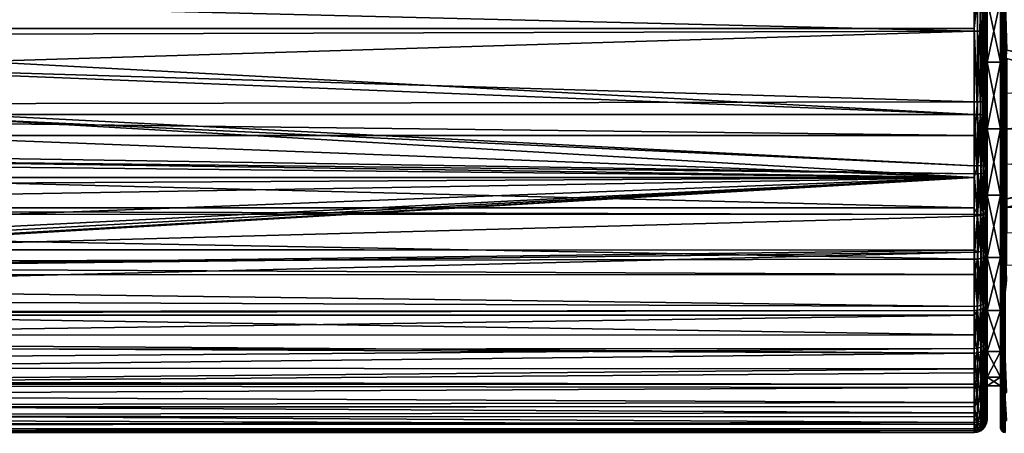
# Model space of a CAD drawing. Extents: x -0.145 to 0.145, y -0.089 to 0.
# Tile 41 of 54: x 0.021 to 0.098, y -0.089 to -0.057. Entities that reach past the tile are written whole.
import ezdxf

# ---------------------------------------------------------------- set-up
doc = ezdxf.new("R2010")
doc.units = 0
doc.layers.add('mesh', color=7, linetype='CONTINUOUS')

msp = doc.modelspace()

# ---------------------------------------------------------------- meshes
at = {"layer": 'mesh'}
mesh = msp.add_polyface(dxfattribs=at)
corners = [(0.096, -0.033073, 0.017835), (0.080318, -0.032712, 0.017276), (0.081615, -0.032576, 0.017021), (0.096, -0.033742, 0.018614), (0.077621, -0.032896, 0.017574), (0.074931, -0.032957, 0.017667), (0.074287, -0.032953, 0.017661), (0.083331, -0.032396, 0.016683), (0.096, -0.032579, 0.017019), (0.096, -0.033163, -0.01793), (0.077739, -0.03289, -0.017565), (0.075002, -0.032957, -0.017667), (0.080454, -0.0327, -0.017256), (0.08201, -0.032546, -0.016979), (0.084731, -0.032226, -0.016302), (0.096, -0.068033, -0.023834), (0.016643, -0.064331, -0.024001), (0.096, -0.068948, -0.023642), (0.096, -0.063992, -0.023988), (0.01679, -0.063992, -0.023988), (-0.000008, -0.074618, -0.02205), (0.096, -0.071991, -0.023006), (0.096, -0.050845, -0.022938), (0.016741, -0.051079, -0.022962), (0.096, -0.051079, -0.02296), (0.096, -0.044305, -0.022089), (0.096, -0.038208, -0.021101), (0.015419, -0.048371, -0.022642), (0.096, -0.05741, -0.023571), (0.017793, -0.059807, -0.023743), (0.01781, -0.055503, -0.023403), (0.071562, -0.032852, 0.017506), (0.069207, -0.032052, 0.016303), (0.071757, -0.03225, 0.016714), (0.06885, -0.032635, 0.017141), (0.074327, -0.032344, 0.016891), (0.082832, -0.031845, 0.015792), (0.074934, -0.032348, 0.016899), (0.077474, -0.03229, 0.016792), (0.080012, -0.032122, 0.016455), (0.081599, -0.031973, -0.016121), (0.08014, -0.03211, -0.016431), (0.077585, -0.032285, -0.016782), (0.068363, -0.032585, -0.017052), (0.068736, -0.032623, -0.017121), (0.0691, -0.032042, -0.01628), (0.075002, -0.032348, -0.016899), (0.074111, -0.03295, -0.017657), (0.07416, -0.032341, -0.016887), (0.068751, -0.032008, -0.016203), (0.06563, -0.03227, -0.016407), (0.071618, -0.032241, -0.016698), (0.071415, -0.032843, -0.017491), (0.065581, -0.032264, 0.016393), (0.068722, -0.032005, 0.016196), (0.068237, -0.032571, 0.017024)]
mesh.append_faces([[corners[k] for k in face] for face in [(0, 1, 2, 2), (3, 4, 1, 1), (3, 5, 4, 4), (3, 6, 5, 5), (2, 7, 8, 8), (9, 10, 11, 11), (9, 12, 10, 10), (9, 13, 12, 12), (9, 14, 13, 13), (15, 16, 17, 17), (18, 19, 15, 15), (17, 20, 21, 21), (22, 23, 24, 24), (25, 23, 22, 22), (26, 27, 25, 25), (28, 29, 18, 18), (24, 30, 28, 28), (31, 32, 33, 33), (31, 34, 32, 32), (6, 33, 35, 35), (6, 31, 33, 33), (36, 2, 1, 1), (36, 7, 2, 2), (5, 35, 37, 37), (5, 6, 35, 35), (4, 37, 38, 38), (4, 5, 37, 37), (1, 38, 39, 39), (1, 4, 38, 38), (12, 13, 40, 40), (10, 41, 42, 42), (10, 12, 41, 41), (43, 44, 45, 45), (11, 42, 46, 46), (11, 10, 42, 42), (46, 47, 11, 11), (46, 48, 47, 47), (49, 50, 43, 43), (51, 44, 52, 52), (51, 45, 44, 44), (48, 52, 47, 47), (48, 51, 52, 52), (53, 54, 55, 55), (34, 55, 54, 54)]])
mesh = msp.add_polyface(dxfattribs=at)
corners = [(-0.012955, -0.069442, -0.023593), (-0.013456, -0.068957, -0.023681), (-0.096, -0.073006, -0.022678), (-0.002862, -0.074407, -0.02214), (-0.004796, -0.073943, -0.022325), (-0.096, -0.07465, -0.021926), (-0.01679, -0.063992, -0.023988), (-0.096, -0.068954, -0.023675), (-0.016643, -0.06433, -0.024001), (-0.096, -0.063992, -0.023988), (-0.096, -0.068655, -0.023749), (-0.01409, -0.068343, -0.023793), (0.096, -0.054774, 0.023343), (-0.096, -0.057215, 0.023455), (-0.096, -0.050731, 0.022925), (0.096, -0.06298, 0.023938), (-0.096, -0.063345, 0.023956), (0.096, -0.065642, 0.023849), (-0.096, -0.065648, 0.02397), (0.096, -0.068658, 0.023748), (-0.096, -0.066456, 0.023975), (0.096, -0.071338, 0.023158), (-0.096, -0.071336, 0.023137), (0.096, -0.07188, 0.023039), (-0.096, -0.071844, 0.023049), (0.096, -0.075389, 0.021702), (-0.096, -0.075671, 0.021565), (0.096, -0.07659, 0.020994), (-0.096, -0.07661, 0.021028), (0.096, -0.079103, 0.019513), (-0.096, -0.078339, 0.020039), (0.096, -0.081359, 0.017518), (-0.096, -0.081402, 0.017564), (0.096, -0.082781, 0.016259), (-0.096, -0.081941, 0.017128), (-0.096, -0.084908, 0.013588), (0.096, -0.08524, 0.013027), (-0.096, -0.08524, 0.013032), (0.096, -0.085491, 0.012696), (-0.096, -0.086465, 0.010981), (0.096, -0.087498, 0.008682), (-0.096, -0.087735, 0.007651), (0.096, -0.088402, 0.005838), (-0.096, -0.088353, 0.006031), (0.096, -0.088882, -0.003389), (-0.096, -0.089108, -0.000866), (-0.096, -0.089035, 0.001911), (0.096, -0.088747, -0.004038), (-0.096, -0.088694, -0.004033), (0.096, -0.088263, -0.006365), (-0.096, -0.088528, -0.005311), (-0.096, -0.087137, -0.009563), (0.096, -0.087001, -0.009703), (-0.096, -0.087055, -0.009722), (0.096, -0.08668, -0.010552), (-0.096, -0.08575, -0.012272), (-0.096, -0.07709, -0.02081), (0.096, -0.074689, -0.022009), (-0.096, -0.07958, -0.019163), (0.096, -0.074842, -0.021952), (-0.096, -0.079796, -0.01897), (0.096, -0.079422, -0.019281), (-0.096, -0.08255, -0.016507), (0.096, -0.079788, -0.01896), (-0.096, -0.083922, -0.014691), (0.096, -0.082411, -0.016653), (0.096, -0.084017, -0.014761), (-0.096, -0.051091, -0.022857), (-0.017808, -0.055491, -0.023402), (-0.017492, -0.05336, -0.023206), (-0.017974, -0.056608, -0.023505), (-0.096, -0.05741, -0.023571), (-0.017861, -0.059781, -0.023746), (-0.017141, -0.063008, -0.023939), (-0.096, -0.044305, -0.022089), (-0.016709, -0.051079, -0.02296), (-0.016459, -0.050353, -0.022881), (-0.016791, -0.05132, -0.022986), (-0.015853, -0.065871, -0.024001), (0.096, -0.089047, 0.001912), (-0.096, -0.08903, 0.002115)]
mesh.append_faces([[corners[k] for k in face] for face in [(0, 1, 2, 2), (3, 4, 5, 5), (6, 7, 8, 8), (9, 10, 6, 6), (1, 11, 7, 7), (12, 13, 14, 14), (15, 16, 13, 13), (17, 18, 16, 16), (19, 20, 18, 18), (21, 22, 20, 20), (23, 24, 22, 22), (25, 26, 24, 24), (27, 28, 26, 26), (29, 30, 28, 28), (31, 32, 30, 30), (33, 34, 32, 32), (33, 35, 34, 34), (36, 37, 35, 35), (38, 39, 37, 37), (40, 41, 39, 39), (42, 43, 41, 41), (44, 45, 46, 46), (47, 48, 45, 45), (49, 50, 48, 48), (49, 51, 50, 50), (52, 53, 51, 51), (54, 55, 53, 53), (56, 57, 5, 5), (58, 59, 56, 56), (60, 61, 58, 58), (62, 63, 60, 60), (64, 65, 62, 62), (55, 66, 64, 64), (67, 68, 69, 69), (67, 70, 68, 68), (71, 72, 70, 70), (9, 73, 72, 72), (6, 73, 9, 9), (74, 75, 76, 76), (67, 77, 75, 75), (69, 77, 67, 67), (7, 78, 8, 8), (79, 80, 43, 43), (79, 46, 80, 80)]])
mesh = msp.add_polyface(dxfattribs=at)
corners = [(0.098548, -0.053176, 0.020685), (0.098419, -0.054346, 0.021433), (0.098419, -0.049693, 0.018373), (0.098548, -0.049682, 0.018387), (0.098548, -0.048249, 0.016868), (0.098419, -0.05193, -0.020039), (0.098548, -0.048184, -0.016918), (0.098419, -0.047664, -0.016459), (0.098299, -0.047701, -0.016425), (0.098299, -0.051958, -0.019997), (0.098299, -0.054368, 0.021389), (0.098299, -0.049725, 0.018335), (0.097, -0.05078, 0.01433), (0.09805, -0.04756, 0.010133), (0.09805, -0.05078, 0.01433), (0.097, -0.04756, 0.010133), (0.097, -0.05078, -0.01433), (0.09805, -0.05078, -0.01433), (0.097, -0.04756, -0.010133), (0.09805, -0.054977, -0.01755), (0.097, -0.046722, 0.021419), (0.097, -0.054977, 0.01755), (0.097, -0.04445, -0.0211), (0.097, -0.050957, -0.021944), (0.096966, -0.044412, -0.021356), (0.096966, -0.050928, -0.022201), (0.096866, -0.044377, -0.021594), (0.096866, -0.050901, -0.022441), (0.096707, -0.044347, -0.021799), (0.096707, -0.050878, -0.022647), (0.0965, -0.044324, -0.021957), (0.0965, -0.05086, -0.022804), (0.096259, -0.04431, -0.022055), (0.096259, -0.050849, -0.022904), (0.096, -0.050845, -0.022938), (0.096, -0.051079, -0.02296), (0.096, -0.044305, -0.022089), (0.0965, -0.05742, -0.023438), (0.096259, -0.054777, 0.023309), (0.096, -0.054774, 0.023343), (0.096259, -0.046593, 0.022376), (0.0965, -0.054786, 0.023209), (0.0965, -0.046606, 0.022277), (0.096707, -0.054801, 0.023051), (0.096707, -0.046627, 0.02212), (0.096866, -0.046655, 0.021915), (0.096866, -0.05482, 0.022845), (0.096966, -0.046687, 0.021676), (0.096966, -0.054843, 0.022605), (0.097, -0.054867, 0.022347), (0.098196, -0.047759, -0.01637), (0.098196, -0.052001, -0.019931), (0.098196, -0.054404, 0.021318), (0.098196, -0.049776, 0.018274), (0.098067, -0.047921, -0.016217), (0.098067, -0.052124, -0.019744), (0.098067, -0.054504, 0.021118), (0.098067, -0.04992, 0.018103), (0.09805, -0.052195, -0.019636), (0.09805, -0.054562, 0.021002)]
mesh.append_faces([[corners[k] for k in face] for face in [(0, 1, 2, 2), (2, 3, 0, 0), (2, 4, 3, 3), (5, 6, 7, 7), (5, 8, 9, 9), (7, 8, 5, 5), (2, 10, 11, 11), (1, 10, 2, 2), (12, 13, 14, 14), (15, 13, 12, 12), (16, 17, 18, 18), (16, 19, 17, 17), (20, 12, 21, 21), (16, 22, 23, 23), (24, 25, 23, 23), (26, 27, 25, 25), (28, 29, 27, 27), (30, 31, 29, 29), (32, 33, 31, 31), (33, 34, 35, 35), (36, 34, 33, 33), (33, 37, 31, 31), (38, 39, 40, 40), (41, 38, 42, 42), (43, 41, 44, 44), (45, 43, 44, 44), (46, 43, 45, 45), (47, 46, 45, 45), (48, 46, 47, 47), (20, 48, 47, 47), (49, 48, 20, 20), (9, 50, 51, 51), (8, 50, 9, 9), (11, 52, 53, 53), (10, 52, 11, 11), (51, 54, 55, 55), (50, 54, 51, 51), (53, 56, 57, 57), (52, 56, 53, 53), (55, 54, 58, 58), (56, 59, 57, 57), (19, 54, 17, 17), (19, 58, 54, 54), (14, 57, 59, 59), (13, 57, 14, 14)]])
mesh = msp.add_polyface(dxfattribs=at)
corners = [(0.098419, -0.056907, -0.022538), (0.098548, -0.053164, -0.020678), (0.098419, -0.05193, -0.020039), (0.098548, -0.053176, 0.020685), (0.098548, -0.054338, 0.021449), (0.098419, -0.054346, 0.021433), (0.098299, -0.051958, -0.019997), (0.098299, -0.056924, -0.022491), (0.098299, -0.05959, 0.023289), (0.098299, -0.054368, 0.021389), (0.098419, -0.059579, 0.023338), (0.098196, -0.059609, 0.023212), (0.098067, -0.057028, -0.022206), (0.09805, -0.052195, -0.019636), (0.09805, -0.057072, -0.022085), (0.098067, -0.052124, -0.019744), (0.098067, -0.054504, 0.021118), (0.09805, -0.05969, 0.022869), (0.09805, -0.054562, 0.021002), (0.09805, -0.059865, -0.019575), (0.09805, -0.054977, -0.01755), (0.09805, -0.05078, 0.01433), (0.09805, -0.054977, 0.01755), (0.097, -0.054977, 0.01755), (0.097, -0.05078, 0.01433), (0.097, -0.054977, -0.01755), (0.097, -0.05078, -0.01433), (0.097, -0.046722, 0.021419), (0.097, -0.054867, 0.022347), (0.097, -0.050957, -0.021944), (0.097, -0.057489, -0.022574), (0.096259, -0.050849, -0.022904), (0.096, -0.051079, -0.02296), (0.096, -0.05741, -0.023571), (0.096966, -0.050928, -0.022201), (0.096966, -0.057469, -0.022832), (0.096866, -0.050901, -0.022441), (0.096866, -0.05745, -0.023073), (0.096707, -0.050878, -0.022647), (0.096707, -0.057433, -0.023279), (0.0965, -0.05086, -0.022804), (0.0965, -0.05742, -0.023438), (0.096259, -0.057412, -0.023537), (0.096259, -0.054777, 0.023309), (0.096, -0.05721, 0.023519), (0.096, -0.054774, 0.023343), (0.0965, -0.054786, 0.023209), (0.096259, -0.062982, 0.023904), (0.096707, -0.054801, 0.023051), (0.0965, -0.062987, 0.023804), (0.096866, -0.05482, 0.022845), (0.096707, -0.062995, 0.023645), (0.096966, -0.054843, 0.022605), (0.096866, -0.063006, 0.023439), (0.096966, -0.063019, 0.023198), (0.098196, -0.052001, -0.019931), (0.098196, -0.056951, -0.022416), (0.098196, -0.054404, 0.021318), (0.098117, -0.059633, 0.023111), (0.098067, -0.05966, 0.022994)]
mesh.append_faces([[corners[k] for k in face] for face in [(0, 1, 2, 2), (3, 4, 5, 5), (0, 6, 7, 7), (2, 6, 0, 0), (5, 8, 9, 9), (10, 8, 5, 5), (8, 11, 9, 9), (12, 13, 14, 14), (15, 13, 12, 12), (16, 17, 18, 18), (19, 13, 20, 20), (19, 14, 13, 13), (21, 18, 22, 22), (23, 21, 22, 22), (24, 21, 23, 23), (25, 20, 26, 26), (25, 19, 20, 20), (27, 23, 28, 28), (25, 29, 30, 30), (26, 29, 25, 25), (31, 32, 33, 33), (34, 30, 29, 29), (34, 35, 30, 30), (36, 35, 34, 34), (36, 37, 35, 35), (38, 37, 36, 36), (38, 39, 37, 37), (40, 39, 38, 38), (40, 41, 39, 39), (31, 42, 41, 41), (33, 42, 31, 31), (43, 44, 45, 45), (46, 47, 43, 43), (48, 49, 46, 46), (50, 51, 48, 48), (52, 53, 50, 50), (28, 54, 52, 52), (7, 55, 56, 56), (6, 55, 7, 7), (9, 11, 57, 57), (11, 58, 57, 57), (56, 15, 12, 12), (55, 15, 56, 56), (57, 59, 16, 16), (58, 59, 57, 57)]])
mesh = msp.add_polyface(dxfattribs=at)
corners = [(0.014534, -0.067757, -0.023852), (0.014298, -0.068096, -0.023826), (0.096, -0.068948, -0.023642), (0.096, -0.068033, -0.023834), (0.01679, -0.063992, -0.023988), (0.016643, -0.064331, -0.024001), (0.096, -0.074689, -0.022009), (0.096, -0.071991, -0.023006), (-0.000008, -0.074618, -0.02205), (0.003298, -0.074337, -0.022169), (0.00479, -0.073946, -0.022323), (0.006487, -0.073502, -0.022499), (0.009248, -0.072258, -0.022924), (0.011978, -0.070406, -0.023421), (0.01296, -0.069428, -0.023592), (0.013434, -0.068956, -0.023675), (0.096, -0.05721, 0.023519), (-0.096, -0.057215, 0.023455), (0.096, -0.054774, 0.023343), (0.096, -0.06298, 0.023938), (0.096, -0.065642, 0.023849), (-0.096, -0.063345, 0.023956), (0.096, -0.068658, 0.023748), (-0.096, -0.065648, 0.02397), (0.096, -0.071338, 0.023158), (-0.096, -0.066456, 0.023975), (0.096, -0.07188, 0.023039), (-0.096, -0.071336, 0.023137), (0.096, -0.075389, 0.021702), (-0.096, -0.071844, 0.023049), (0.096, -0.07659, 0.020994), (-0.096, -0.075671, 0.021565), (0.096, -0.079103, 0.019513), (-0.096, -0.07661, 0.021028), (0.096, -0.081359, 0.017518), (-0.096, -0.078339, 0.020039), (0.096, -0.082781, 0.016259), (-0.096, -0.081402, 0.017564), (0.096, -0.08524, 0.013027), (-0.096, -0.084908, 0.013588), (0.096, -0.085491, 0.012696), (-0.096, -0.08524, 0.013032), (0.096, -0.087498, 0.008682), (-0.096, -0.086465, 0.010981), (0.096, -0.087815, 0.007684), (-0.096, -0.087735, 0.007651), (0.096, -0.088402, 0.005838), (0.096, -0.088747, -0.004038), (-0.096, -0.089108, -0.000866), (0.096, -0.088882, -0.003389), (0.096, -0.088263, -0.006365), (-0.096, -0.088694, -0.004033), (0.096, -0.087001, -0.009703), (-0.096, -0.087137, -0.009563), (0.096, -0.08668, -0.010552), (-0.096, -0.087055, -0.009722), (-0.096, -0.07709, -0.02081), (0.096, -0.074842, -0.021952), (-0.096, -0.07958, -0.019163), (0.096, -0.079422, -0.019281), (-0.096, -0.079796, -0.01897), (0.096, -0.079788, -0.01896), (-0.096, -0.08255, -0.016507), (0.096, -0.082411, -0.016653), (-0.096, -0.083922, -0.014691), (0.096, -0.084017, -0.014761), (-0.096, -0.08575, -0.012272), (0.096, -0.084341, -0.014379), (0.096, -0.063992, -0.023988), (0.017693, -0.060846, -0.023816), (0.017793, -0.059807, -0.023743), (0.096, -0.05741, -0.023571), (0.018, -0.057655, -0.023591), (0.01781, -0.055503, -0.023403), (0.015854, -0.06587, -0.024001), (0.096, -0.089047, 0.001912), (-0.096, -0.088353, 0.006031), (-0.096, -0.089035, 0.001911)]
mesh.append_faces([[corners[k] for k in face] for face in [(0, 1, 2, 2), (3, 4, 5, 5), (6, 7, 8, 8), (2, 9, 8, 8), (10, 9, 2, 2), (2, 11, 10, 10), (2, 12, 11, 11), (13, 12, 2, 2), (2, 14, 13, 13), (2, 15, 14, 14), (1, 15, 2, 2), (16, 17, 18, 18), (19, 17, 16, 16), (20, 21, 19, 19), (22, 23, 20, 20), (24, 25, 22, 22), (26, 27, 24, 24), (28, 29, 26, 26), (30, 31, 28, 28), (32, 33, 30, 30), (34, 35, 32, 32), (36, 37, 34, 34), (38, 39, 36, 36), (40, 41, 38, 38), (42, 43, 40, 40), (44, 45, 42, 42), (46, 45, 44, 44), (47, 48, 49, 49), (50, 51, 47, 47), (52, 53, 50, 50), (54, 55, 52, 52), (56, 57, 6, 6), (58, 59, 57, 57), (60, 61, 59, 59), (62, 63, 61, 61), (64, 65, 63, 63), (66, 67, 65, 65), (68, 69, 4, 4), (68, 70, 69, 69), (71, 72, 70, 70), (71, 73, 72, 72), (2, 74, 0, 0), (2, 5, 74, 74), (75, 76, 46, 46), (49, 77, 75, 75)]])
mesh = msp.add_polyface(dxfattribs=at)
corners = [(0.098419, -0.062326, -0.023822), (0.098548, -0.058933, -0.023036), (0.098419, -0.056907, -0.022538), (0.098419, -0.054346, 0.021433), (0.098548, -0.058922, 0.023118), (0.098419, -0.059579, 0.023338), (0.098299, -0.056924, -0.022491), (0.098299, -0.062331, -0.023773), (0.098299, -0.06511, 0.023934), (0.098299, -0.05959, 0.023289), (0.098196, -0.06511, 0.023855), (0.098196, -0.059609, 0.023212), (0.098117, -0.06511, 0.023752), (0.098117, -0.059633, 0.023111), (0.098117, -0.062353, -0.023591), (0.098067, -0.057028, -0.022206), (0.098067, -0.062367, -0.023471), (0.098067, -0.06511, 0.023631), (0.098067, -0.05966, 0.022994), (0.09805, -0.057072, -0.022085), (0.09805, -0.062382, -0.023343), (0.09805, -0.05969, 0.022869), (0.098067, -0.054504, 0.021118), (0.09805, -0.06511, 0.023502), (0.09805, -0.06511, -0.020266), (0.09805, -0.059865, -0.019575), (0.09805, -0.054977, 0.01755), (0.09805, -0.059865, 0.019575), (0.09805, -0.054562, 0.021002), (0.097, -0.059865, 0.019575), (0.097, -0.054977, 0.01755), (0.097, -0.059865, -0.019575), (0.097, -0.054977, -0.01755), (0.097, -0.06511, 0.020266), (0.097, -0.063032, 0.022939), (0.097, -0.054867, 0.022347), (0.097, -0.057489, -0.022574), (0.097, -0.064039, -0.022989), (0.0965, -0.063998, -0.023854), (0.0965, -0.05742, -0.023438), (0.096259, -0.057412, -0.023537), (0.096707, -0.064006, -0.023695), (0.096707, -0.057433, -0.023279), (0.096866, -0.064015, -0.023488), (0.096866, -0.05745, -0.023073), (0.096966, -0.064027, -0.023247), (0.096966, -0.057469, -0.022832), (0.096, -0.05741, -0.023571), (0.096259, -0.063994, -0.023954), (0.096, -0.063992, -0.023988), (0.096259, -0.062982, 0.023904), (0.096, -0.05721, 0.023519), (0.096259, -0.054777, 0.023309), (0.096, -0.06298, 0.023938), (0.0965, -0.062987, 0.023804), (0.0965, -0.054786, 0.023209), (0.096707, -0.062995, 0.023645), (0.096707, -0.054801, 0.023051), (0.096866, -0.063006, 0.023439), (0.096866, -0.05482, 0.022845), (0.096966, -0.063019, 0.023198), (0.096966, -0.054843, 0.022605), (0.098196, -0.056951, -0.022416), (0.098196, -0.062341, -0.023694)]
mesh.append_faces([[corners[k] for k in face] for face in [(0, 1, 2, 2), (3, 4, 5, 5), (0, 6, 7, 7), (2, 6, 0, 0), (5, 8, 9, 9), (9, 10, 11, 11), (11, 12, 13, 13), (14, 15, 16, 16), (13, 17, 18, 18), (16, 19, 20, 20), (15, 19, 16, 16), (18, 21, 22, 22), (18, 23, 21, 21), (24, 19, 25, 25), (24, 20, 19, 19), (26, 21, 27, 27), (26, 28, 21, 21), (29, 26, 27, 27), (30, 26, 29, 29), (31, 25, 32, 32), (31, 24, 25, 25), (33, 34, 35, 35), (35, 29, 33, 33), (35, 30, 29, 29), (31, 36, 37, 37), (32, 36, 31, 31), (38, 39, 40, 40), (41, 42, 39, 39), (43, 44, 42, 42), (45, 46, 44, 44), (37, 36, 46, 46), (47, 48, 40, 40), (49, 48, 47, 47), (50, 51, 52, 52), (50, 53, 51, 51), (54, 50, 55, 55), (56, 54, 57, 57), (58, 56, 59, 59), (60, 58, 61, 61), (34, 60, 35, 35), (7, 62, 63, 63), (6, 62, 7, 7), (63, 62, 14, 14), (62, 15, 14, 14)]])
mesh = msp.add_polyface(dxfattribs=at)
corners = [(0.097, -0.059865, 0.019575), (0.09805, -0.059865, 0.019575), (0.097, -0.06511, 0.020266), (0.097, -0.06511, -0.020266), (0.09805, -0.06511, -0.020266), (0.097, -0.059865, -0.019575), (0.097, -0.070355, -0.019575), (0.09805, -0.070355, -0.019575), (0.09805, -0.06511, 0.020266), (0.097, -0.070355, 0.019575), (0.097, -0.063032, 0.022939), (0.097, -0.06851, 0.022759), (0.097, -0.071704, -0.022048), (0.097, -0.067911, -0.022841), (0.097, -0.064039, -0.022989), (0.0965, -0.063998, -0.023854), (0.096259, -0.057412, -0.023537), (0.096259, -0.063994, -0.023954), (0.096707, -0.064006, -0.023695), (0.0965, -0.05742, -0.023438), (0.096866, -0.064015, -0.023488), (0.096707, -0.057433, -0.023279), (0.096966, -0.064027, -0.023247), (0.096866, -0.05745, -0.023073), (0.096966, -0.057469, -0.022832), (0.096259, -0.068029, -0.0238), (0.096, -0.063992, -0.023988), (0.096259, -0.062982, 0.023904), (0.096, -0.065642, 0.023849), (0.096, -0.06298, 0.023938), (0.096259, -0.068653, 0.023715), (0.096, -0.068658, 0.023748), (0.096, -0.068033, -0.023834), (0.096, -0.068948, -0.023642), (0.0965, -0.062987, 0.023804), (0.0965, -0.068638, 0.023616), (0.0965, -0.068017, -0.023701), (0.096707, -0.062995, 0.023645), (0.096707, -0.068615, 0.023459), (0.0965, -0.071842, 0.02291), (0.096707, -0.067997, -0.023543), (0.096866, -0.063006, 0.023439), (0.096866, -0.068584, 0.023254), (0.096707, -0.071798, 0.022758), (0.096866, -0.067972, -0.023337), (0.096966, -0.063019, 0.023198), (0.096966, -0.068549, 0.023015), (0.096866, -0.071739, 0.022559), (0.096966, -0.067943, -0.023098), (0.096966, -0.071671, 0.022327)]
mesh.append_faces([[corners[k] for k in face] for face in [(0, 1, 2, 2), (3, 4, 5, 5), (6, 7, 3, 3), (2, 8, 9, 9), (9, 10, 2, 2), (9, 11, 10, 10), (3, 12, 6, 6), (3, 13, 12, 12), (3, 14, 13, 13), (5, 14, 3, 3), (15, 16, 17, 17), (18, 19, 15, 15), (20, 21, 18, 18), (22, 23, 20, 20), (14, 24, 22, 22), (25, 17, 26, 26), (27, 28, 29, 29), (30, 28, 27, 27), (30, 31, 28, 28), (25, 32, 33, 33), (26, 32, 25, 25), (34, 30, 27, 27), (35, 30, 34, 34), (36, 17, 25, 25), (15, 17, 36, 36), (37, 35, 34, 34), (38, 35, 37, 37), (38, 39, 35, 35), (40, 15, 36, 36), (18, 15, 40, 40), (41, 38, 37, 37), (42, 38, 41, 41), (42, 43, 38, 38), (44, 18, 40, 40), (20, 18, 44, 44), (45, 42, 41, 41), (46, 42, 45, 45), (46, 47, 42, 42), (48, 20, 44, 44), (22, 20, 48, 48), (10, 46, 45, 45), (11, 46, 10, 10), (11, 49, 46, 46), (13, 22, 48, 48), (14, 22, 13, 13)]])
mesh = msp.add_polyface(dxfattribs=at)
corners = [(0.098299, -0.07063, 0.023289), (0.098196, -0.070611, 0.023212), (0.098299, -0.06511, 0.023934), (0.098299, -0.067889, -0.023773), (0.098196, -0.067879, -0.023694), (0.098299, -0.073296, -0.022491), (0.098196, -0.062341, -0.023694), (0.098299, -0.062331, -0.023773), (0.098196, -0.06511, 0.023855), (0.098117, -0.070587, 0.023111), (0.098117, -0.062353, -0.023591), (0.098117, -0.067867, -0.023591), (0.098117, -0.06511, 0.023752), (0.098196, -0.059609, 0.023212), (0.098067, -0.07056, 0.022994), (0.098067, -0.075716, 0.021118), (0.098067, -0.062367, -0.023471), (0.098067, -0.067853, -0.023471), (0.098067, -0.06511, 0.023631), (0.098117, -0.059633, 0.023111), (0.09805, -0.07053, 0.022869), (0.09805, -0.075658, 0.021002), (0.098067, -0.073192, -0.022206), (0.09805, -0.067838, -0.023343), (0.09805, -0.073148, -0.022085), (0.09805, -0.062382, -0.023343), (0.09805, -0.06511, 0.023502), (0.098067, -0.05966, 0.022994), (0.09805, -0.070355, -0.019575), (0.09805, -0.06511, -0.020266), (0.09805, -0.075243, -0.01755), (0.09805, -0.070355, 0.019575), (0.09805, -0.06511, 0.020266), (0.09805, -0.059865, 0.019575), (0.09805, -0.05969, 0.022869), (0.097, -0.06511, -0.020266), (0.097, -0.070355, -0.019575), (0.097, -0.070355, 0.019575), (0.097, -0.06511, 0.020266), (0.098196, -0.075816, 0.021318), (0.098196, -0.073269, -0.022416)]
mesh.append_faces([[corners[k] for k in face] for face in [(0, 1, 2, 2), (3, 4, 5, 5), (3, 6, 4, 4), (7, 6, 3, 3), (2, 1, 8, 8), (1, 9, 8, 8), (4, 10, 11, 11), (6, 10, 4, 4), (8, 12, 13, 13), (8, 9, 12, 12), (9, 14, 12, 12), (9, 15, 14, 14), (11, 16, 17, 17), (10, 16, 11, 11), (12, 18, 19, 19), (12, 14, 18, 18), (14, 20, 18, 18), (14, 21, 20, 20), (15, 21, 14, 14), (22, 23, 24, 24), (17, 23, 22, 22), (17, 25, 23, 23), (16, 25, 17, 17), (18, 26, 27, 27), (18, 20, 26, 26), (28, 23, 29, 29), (28, 24, 23, 23), (30, 24, 28, 28), (23, 25, 29, 29), (31, 20, 21, 21), (32, 20, 31, 31), (32, 26, 20, 20), (33, 26, 32, 32), (33, 34, 26, 26), (35, 28, 29, 29), (36, 30, 28, 28), (37, 32, 31, 31), (38, 33, 32, 32), (0, 39, 1, 1), (5, 4, 40, 40), (1, 39, 9, 9), (4, 11, 40, 40), (39, 15, 9, 9), (40, 17, 22, 22), (11, 17, 40, 40)]])
mesh = msp.add_polyface(dxfattribs=at)
corners = [(0.098548, -0.059575, 0.023355), (0.117293, -0.06511, 0.024081), (0.098548, -0.06511, 0.024002), (0.117392, -0.063989, 0.024058), (0.098548, -0.058922, 0.023118), (0.117787, -0.062778, 0.023973), (0.118297, -0.061881, 0.023871), (0.098548, -0.071298, 0.023118), (0.119412, -0.069542, 0.023682), (0.120648, -0.070331, 0.023526), (0.122556, -0.070918, 0.023397), (0.123563, -0.070992, 0.023383), (0.121578, -0.070697, 0.023446), (0.118426, -0.068517, 0.023847), (0.117676, -0.067183, 0.023996), (0.098548, -0.070645, 0.023355), (0.117366, -0.066091, 0.024064), (0.117281, -0.065253, 0.024083), (0.098548, -0.06511, -0.024002), (0.137385, -0.059536, -0.02352), (0.098548, -0.062324, -0.02384), (0.098548, -0.067896, -0.02384), (0.137385, -0.06511, -0.024172), (0.098548, -0.071287, -0.023036), (0.137385, -0.070684, -0.02352), (0.098548, -0.073319, -0.022555), (0.137385, -0.071342, -0.023281), (0.137385, -0.073377, 0.022714), (0.098548, -0.075882, 0.021449), (0.098419, -0.067894, -0.023822), (0.098419, -0.073313, -0.022538), (0.098419, -0.062326, -0.023822), (0.098419, -0.075874, 0.021433), (0.098419, -0.070641, 0.023338), (0.098419, -0.06511, 0.023985), (0.098419, -0.059579, 0.023338), (0.098299, -0.07063, 0.023289), (0.098299, -0.075852, 0.021389), (0.098299, -0.067889, -0.023773), (0.098299, -0.073296, -0.022491), (0.098299, -0.062331, -0.023773), (0.098299, -0.06511, 0.023934), (0.098196, -0.06511, 0.023855), (0.098299, -0.05959, 0.023289), (0.117941, -0.065239, 0.02416), (0.098196, -0.075816, 0.021318)]
mesh.append_faces([[corners[k] for k in face] for face in [(0, 1, 2, 2), (0, 3, 1, 1), (4, 5, 3, 3), (4, 6, 5, 5), (7, 8, 9, 9), (7, 10, 11, 11), (7, 12, 10, 10), (9, 12, 7, 7), (7, 13, 8, 8), (7, 14, 13, 13), (15, 14, 7, 7), (15, 16, 14, 14), (2, 16, 15, 15), (2, 17, 16, 16), (1, 17, 2, 2), (18, 19, 20, 20), (21, 22, 18, 18), (23, 24, 21, 21), (25, 26, 23, 23), (27, 28, 7, 7), (29, 30, 23, 23), (31, 18, 20, 20), (29, 18, 31, 31), (29, 21, 18, 18), (23, 21, 29, 29), (30, 25, 23, 23), (32, 33, 7, 7), (33, 15, 7, 7), (33, 2, 15, 15), (34, 2, 33, 33), (34, 0, 2, 2), (35, 0, 34, 34), (33, 36, 34, 34), (33, 37, 36, 36), (32, 37, 33, 33), (30, 38, 39, 39), (29, 38, 30, 30), (29, 40, 38, 38), (31, 40, 29, 29), (34, 41, 35, 35), (34, 36, 41, 41), (41, 42, 43, 43), (44, 17, 1, 1), (44, 16, 17, 17), (37, 45, 36, 36)]])
mesh = msp.add_polyface(dxfattribs=at)
corners = [(0.097, -0.075243, -0.01755), (0.09805, -0.075243, -0.01755), (0.097, -0.070355, -0.019575), (0.097, -0.070355, 0.019575), (0.09805, -0.070355, 0.019575), (0.097, -0.075243, 0.01755), (0.097, -0.071598, 0.022079), (0.097, -0.06851, 0.022759), (0.097, -0.071704, -0.022048), (0.097, -0.074437, -0.021038), (0.097, -0.07496, 0.020798), (0.096259, -0.071871, 0.023006), (0.096, -0.068658, 0.023748), (0.096259, -0.068653, 0.023715), (0.096, -0.071338, 0.023158), (0.096, -0.07188, 0.023039), (0.096, -0.075389, 0.021702), (0.096259, -0.071981, -0.022973), (0.096, -0.071991, -0.023006), (0.096, -0.074689, -0.022009), (0.096, -0.068948, -0.023642), (0.096259, -0.068029, -0.0238), (0.0965, -0.068638, 0.023616), (0.0965, -0.071842, 0.02291), (0.096259, -0.075374, 0.021671), (0.0965, -0.075331, 0.021581), (0.0965, -0.071952, -0.022877), (0.0965, -0.074788, -0.02183), (0.0965, -0.068017, -0.023701), (0.096707, -0.071798, 0.022758), (0.096707, -0.068615, 0.023459), (0.096707, -0.075263, 0.021437), (0.096707, -0.071907, -0.022725), (0.096707, -0.074724, -0.021684), (0.096707, -0.067997, -0.023543), (0.096866, -0.071739, 0.022559), (0.096866, -0.068584, 0.023254), (0.096866, -0.075174, 0.02125), (0.096866, -0.071848, -0.022527), (0.096866, -0.07464, -0.021495), (0.096866, -0.067972, -0.023337), (0.096966, -0.071671, 0.022327), (0.096966, -0.068549, 0.023015), (0.096966, -0.075071, 0.021032), (0.096966, -0.071778, -0.022296), (0.096966, -0.074542, -0.021275), (0.096966, -0.067943, -0.023098), (0.097, -0.067911, -0.022841)]
mesh.append_faces([[corners[k] for k in face] for face in [(0, 1, 2, 2), (3, 4, 5, 5), (6, 3, 5, 5), (6, 7, 3, 3), (2, 8, 9, 9), (5, 10, 6, 6), (11, 12, 13, 13), (11, 14, 12, 12), (11, 15, 14, 14), (11, 16, 15, 15), (17, 18, 19, 19), (17, 20, 18, 18), (21, 20, 17, 17), (22, 11, 13, 13), (23, 11, 22, 22), (23, 24, 11, 11), (25, 24, 23, 23), (26, 17, 27, 27), (26, 21, 17, 17), (28, 21, 26, 26), (29, 23, 30, 30), (29, 25, 23, 23), (31, 25, 29, 29), (32, 26, 33, 33), (32, 28, 26, 26), (34, 28, 32, 32), (35, 29, 36, 36), (35, 31, 29, 29), (37, 31, 35, 35), (38, 32, 39, 39), (38, 34, 32, 32), (40, 34, 38, 38), (41, 35, 42, 42), (41, 37, 35, 35), (43, 37, 41, 41), (44, 38, 45, 45), (44, 40, 38, 38), (46, 40, 44, 44), (6, 41, 7, 7), (6, 43, 41, 41), (10, 43, 6, 6), (8, 44, 9, 9), (8, 46, 44, 44), (47, 46, 8, 8)]])
mesh = msp.add_polyface(dxfattribs=at)
corners = [(0.097, -0.070355, -0.019575), (0.097, -0.074437, -0.021038), (0.097, -0.075243, -0.01755), (0.097, -0.075243, 0.01755), (0.097, -0.078521, 0.018701), (0.097, -0.07496, 0.020798), (0.097, -0.07944, 0.01433), (0.097, -0.082045, 0.015582), (0.096259, -0.075374, 0.021671), (0.096, -0.075389, 0.021702), (0.096259, -0.071871, 0.023006), (0.096, -0.07659, 0.020994), (0.096259, -0.079084, 0.019486), (0.096, -0.079103, 0.019513), (0.096, -0.081359, 0.017518), (0.096259, -0.079402, -0.019254), (0.096, -0.079422, -0.019281), (0.096, -0.079788, -0.01896), (0.096, -0.074842, -0.021952), (0.096259, -0.074829, -0.021921), (0.096, -0.074689, -0.022009), (0.096259, -0.071981, -0.022973), (0.0965, -0.075331, 0.021581), (0.0965, -0.079025, 0.019405), (0.096259, -0.082756, 0.016236), (0.0965, -0.079343, -0.019173), (0.0965, -0.074788, -0.02183), (0.096707, -0.075263, 0.021437), (0.096707, -0.078933, 0.019275), (0.0965, -0.082683, 0.016169), (0.096707, -0.079248, -0.019046), (0.096707, -0.074724, -0.021684), (0.0965, -0.071952, -0.022877), (0.096866, -0.075174, 0.02125), (0.096866, -0.078812, 0.019107), (0.096707, -0.082566, 0.016061), (0.096866, -0.079125, -0.018879), (0.096866, -0.07464, -0.021495), (0.096707, -0.071907, -0.022725), (0.096966, -0.075071, 0.021032), (0.096966, -0.078672, 0.018911), (0.096866, -0.082413, 0.015921), (0.096966, -0.078981, -0.018686), (0.096966, -0.074542, -0.021275), (0.096866, -0.071848, -0.022527), (0.096966, -0.082236, 0.015758), (0.097, -0.078827, -0.018478), (0.097, -0.08169, -0.01596), (0.096966, -0.071778, -0.022296)]
mesh.append_faces([[corners[k] for k in face] for face in [(0, 1, 2, 2), (3, 4, 5, 5), (6, 4, 3, 3), (6, 7, 4, 4), (8, 9, 10, 10), (8, 11, 9, 9), (12, 11, 8, 8), (12, 13, 11, 11), (12, 14, 13, 13), (15, 16, 17, 17), (15, 18, 16, 16), (19, 18, 15, 15), (19, 20, 18, 18), (21, 20, 19, 19), (22, 12, 8, 8), (23, 12, 22, 22), (23, 24, 12, 12), (25, 19, 15, 15), (26, 19, 25, 25), (26, 21, 19, 19), (27, 23, 22, 22), (28, 23, 27, 27), (28, 29, 23, 23), (30, 26, 25, 25), (31, 26, 30, 30), (31, 32, 26, 26), (33, 28, 27, 27), (34, 28, 33, 33), (34, 35, 28, 28), (36, 31, 30, 30), (37, 31, 36, 36), (37, 38, 31, 31), (39, 34, 33, 33), (40, 34, 39, 39), (40, 41, 34, 34), (42, 37, 36, 36), (43, 37, 42, 42), (43, 44, 37, 37), (5, 40, 39, 39), (4, 40, 5, 5), (4, 45, 40, 40), (46, 42, 47, 47), (46, 43, 42, 42), (1, 43, 46, 46), (1, 48, 43, 43)]])
mesh = msp.add_polyface(dxfattribs=at)
corners = [(0.098067, -0.078096, -0.019744), (0.09805, -0.073148, -0.022085), (0.09805, -0.078025, -0.019636), (0.098067, -0.073192, -0.022206), (0.09805, -0.075243, -0.01755), (0.09805, -0.07944, -0.01433), (0.09805, -0.084685, -0.005245), (0.09805, -0.085463, -0.011751), (0.09805, -0.08266, -0.010133), (0.09805, -0.07944, 0.01433), (0.09805, -0.083962, 0.014035), (0.09805, -0.08266, 0.010133), (0.09805, -0.070355, 0.019575), (0.09805, -0.075658, 0.021002), (0.09805, -0.075243, 0.01755), (0.097, -0.075243, -0.01755), (0.097, -0.07944, -0.01433), (0.097, -0.08266, -0.010133), (0.097, -0.084685, -0.005245), (0.097, -0.084685, 0.005245), (0.09805, -0.084685, 0.005245), (0.097, -0.08266, 0.010133), (0.097, -0.07944, 0.01433), (0.097, -0.075243, 0.01755), (0.097, -0.084643, 0.012167), (0.097, -0.08354, -0.013781), (0.097, -0.085782, -0.010113), (0.097, -0.08169, -0.01596), (0.097, -0.078827, -0.018478), (0.097, -0.074437, -0.021038), (0.098196, -0.075816, 0.021318), (0.098067, -0.0803, 0.018103), (0.098067, -0.075716, 0.021118), (0.098196, -0.080444, 0.018274), (0.098067, -0.084065, 0.014112), (0.098196, -0.084245, 0.014245), (0.098196, -0.082461, -0.01637), (0.098067, -0.082299, -0.016217), (0.098196, -0.085769, -0.011927), (0.098196, -0.078219, -0.019931), (0.098196, -0.073269, -0.022416)]
mesh.append_faces([[corners[k] for k in face] for face in [(0, 1, 2, 2), (3, 1, 0, 0), (4, 2, 1, 1), (5, 2, 4, 4), (6, 7, 8, 8), (9, 10, 11, 11), (12, 13, 14, 14), (15, 5, 4, 4), (16, 5, 15, 15), (16, 8, 5, 5), (17, 8, 16, 16), (17, 6, 8, 8), (18, 6, 17, 17), (19, 11, 20, 20), (21, 11, 19, 19), (21, 9, 11, 11), (22, 9, 21, 21), (22, 14, 9, 9), (23, 14, 22, 22), (23, 12, 14, 14), (19, 24, 21, 21), (17, 25, 26, 26), (16, 25, 17, 17), (16, 27, 25, 25), (15, 27, 16, 16), (15, 28, 27, 27), (29, 28, 15, 15), (30, 31, 32, 32), (33, 31, 30, 30), (33, 34, 31, 31), (35, 34, 33, 33), (36, 37, 38, 38), (36, 0, 37, 37), (39, 0, 36, 36), (39, 3, 0, 0), (40, 3, 39, 39), (32, 31, 13, 13), (34, 10, 31, 31), (0, 2, 37, 37), (5, 37, 2, 2), (8, 37, 5, 5), (8, 7, 37, 37), (9, 31, 10, 10), (14, 31, 9, 9), (14, 13, 31, 31)]])
mesh = msp.add_polyface(dxfattribs=at)
corners = [(-0.096, -0.07465, -0.021926), (0.096, -0.074689, -0.022009), (-0.000008, -0.074618, -0.02205), (0.096, -0.08668, -0.010552), (0.096, -0.084341, -0.014379), (-0.096, -0.08575, -0.012272), (-0.000008, -0.07409, -0.02236), (-0.004633, -0.073479, -0.022601), (-0.00472, -0.073726, -0.022437), (0.004551, -0.073273, -0.022791), (-0.000008, -0.073882, -0.022553), (0.004629, -0.07348, -0.0226), (0.004514, -0.073184, -0.022897), (-0.000008, -0.073712, -0.02277), (0.00448, -0.073105, -0.02301), (0.002235, -0.073428, -0.023075), (-0.000008, -0.07358, -0.023012), (-0.000008, -0.073528, -0.023142), (0.002207, -0.073335, -0.023344), (-0.000008, -0.073486, -0.023279), (-0.000008, -0.073452, -0.023421), (-0.004366, -0.072886, -0.02353), (-0.004392, -0.072926, -0.023389), (-0.004421, -0.072975, -0.023256), (-0.004451, -0.073035, -0.02313), (0.004716, -0.073727, -0.022437), (0.00479, -0.073946, -0.022323), (0.006487, -0.073502, -0.022499), (0.003298, -0.074337, -0.022169), (-0.000008, -0.074335, -0.022193), (-0.002862, -0.074407, -0.02214), (-0.004555, -0.073272, -0.022792), (-0.000008, -0.073429, -0.02357), (-0.000005, -0.073372, -0.023905), (-0.001971, -0.073273, -0.023952), (0.000553, -0.0734, -0.023891), (0.002183, -0.07328, -0.023638), (0.001962, -0.073217, -0.023978), (-0.004484, -0.073104, -0.02301), (-0.001971, -0.073285, -0.0255), (0.001948, -0.073291, -0.0255), (-0.002157, -0.073264, -0.023957), (0.001943, -0.073249, -0.025702)]
mesh.append_faces([[corners[k] for k in face] for face in [(0, 1, 2, 2), (3, 4, 5, 5), (6, 7, 8, 8), (9, 10, 11, 11), (9, 12, 10, 10), (13, 14, 15, 15), (15, 16, 13, 13), (15, 17, 16, 16), (18, 17, 15, 15), (18, 19, 17, 17), (20, 19, 18, 18), (21, 19, 20, 20), (22, 17, 19, 19), (23, 16, 17, 17), (24, 13, 16, 16), (25, 26, 27, 27), (25, 28, 26, 26), (29, 28, 25, 25), (29, 2, 28, 28), (30, 2, 29, 29), (10, 6, 11, 11), (10, 7, 6, 6), (31, 7, 10, 10), (6, 25, 11, 11), (6, 29, 25, 25), (8, 29, 6, 6), (8, 30, 29, 29), (32, 33, 34, 34), (32, 35, 33, 33), (36, 35, 32, 32), (36, 37, 35, 35), (36, 20, 18, 18), (32, 20, 36, 36), (31, 13, 38, 38), (10, 13, 31, 31), (10, 14, 13, 13), (12, 14, 10, 10), (39, 33, 40, 40), (39, 34, 33, 33), (40, 35, 37, 37), (33, 35, 40, 40), (32, 41, 20, 20), (34, 41, 32, 32), (42, 39, 40, 40)]])
mesh = msp.add_polyface(dxfattribs=at)
corners = [(0.098419, -0.07829, -0.020039), (0.098548, -0.077056, -0.020678), (0.098419, -0.073313, -0.022538), (0.098419, -0.085881, -0.011992), (0.098548, -0.085896, -0.012001), (0.098419, -0.082556, -0.016459), (0.098419, -0.088087, -0.006879), (0.098548, -0.088104, -0.006884), (0.098419, -0.075874, 0.021433), (0.098299, -0.080495, 0.018335), (0.098299, -0.075852, 0.021389), (0.098419, -0.080527, 0.018373), (0.098299, -0.084308, 0.014293), (0.098419, -0.084349, 0.014323), (0.098299, -0.087087, 0.00948), (0.098419, -0.087133, 0.0095), (0.098299, -0.088681, 0.004156), (0.098419, -0.08873, 0.004165), (0.098299, -0.089004, -0.001392), (0.098419, -0.089054, -0.001395), (0.098299, -0.088039, -0.006864), (0.098299, -0.085838, -0.011967), (0.098299, -0.082519, -0.016425), (0.098299, -0.078262, -0.019997), (0.098299, -0.073296, -0.022491), (0.098196, -0.088603, 0.004142), (0.098196, -0.088925, -0.001387), (0.098117, -0.088821, -0.001381), (0.098196, -0.080444, 0.018274), (0.098196, -0.075816, 0.021318), (0.098196, -0.084245, 0.014245), (0.098196, -0.087014, 0.009448), (0.098196, -0.087963, -0.006842), (0.098196, -0.085769, -0.011927), (0.098196, -0.082461, -0.01637), (0.098196, -0.078219, -0.019931), (0.098196, -0.073269, -0.022416), (0.098117, -0.088501, 0.004124)]
mesh.append_faces([[corners[k] for k in face] for face in [(0, 1, 2, 2), (3, 4, 5, 5), (6, 7, 3, 3), (8, 9, 10, 10), (11, 9, 8, 8), (11, 12, 9, 9), (13, 12, 11, 11), (13, 14, 12, 12), (15, 14, 13, 13), (15, 16, 14, 14), (17, 16, 15, 15), (17, 18, 16, 16), (19, 18, 17, 17), (19, 20, 18, 18), (6, 20, 19, 19), (6, 21, 20, 20), (3, 21, 6, 6), (3, 22, 21, 21), (5, 22, 3, 3), (5, 23, 22, 22), (0, 23, 5, 5), (0, 24, 23, 23), (2, 24, 0, 0), (16, 25, 14, 14), (16, 26, 25, 25), (18, 26, 16, 16), (26, 27, 25, 25), (10, 28, 29, 29), (9, 28, 10, 10), (9, 30, 28, 28), (12, 30, 9, 9), (12, 31, 30, 30), (14, 31, 12, 12), (14, 25, 31, 31), (18, 32, 26, 26), (20, 32, 18, 18), (20, 33, 32, 32), (21, 33, 20, 20), (21, 34, 33, 33), (22, 34, 21, 21), (22, 35, 34, 34), (23, 35, 22, 22), (23, 36, 35, 35), (24, 36, 23, 23), (25, 37, 31, 31)]])
mesh = msp.add_polyface(dxfattribs=at)
corners = [(0.097, -0.08266, 0.010133), (0.097, -0.082045, 0.015582), (0.097, -0.07944, 0.01433), (0.097, -0.084643, 0.012167), (0.096259, -0.082756, 0.016236), (0.096, -0.081359, 0.017518), (0.096259, -0.079084, 0.019486), (0.096, -0.082781, 0.016259), (0.096259, -0.085462, 0.012678), (0.096, -0.08524, 0.013027), (0.096259, -0.084313, -0.014359), (0.096, -0.084017, -0.014761), (0.096, -0.084341, -0.014379), (0.096259, -0.082386, -0.01663), (0.096, -0.082411, -0.016653), (0.096259, -0.079402, -0.019254), (0.096, -0.079788, -0.01896), (0.0965, -0.082683, 0.016169), (0.0965, -0.079025, 0.019405), (0.0965, -0.085378, 0.012625), (0.0965, -0.084233, -0.014299), (0.0965, -0.082314, -0.01656), (0.0965, -0.079343, -0.019173), (0.096707, -0.082566, 0.016061), (0.096707, -0.078933, 0.019275), (0.096707, -0.085243, 0.012541), (0.096707, -0.084106, -0.014204), (0.096707, -0.0822, -0.01645), (0.096707, -0.079248, -0.019046), (0.096866, -0.082413, 0.015921), (0.096866, -0.078812, 0.019107), (0.096866, -0.085067, 0.012432), (0.096866, -0.08394, -0.01408), (0.096866, -0.08205, -0.016307), (0.096866, -0.079125, -0.018879), (0.096966, -0.082236, 0.015758), (0.096966, -0.078672, 0.018911), (0.096966, -0.084862, 0.012304), (0.096966, -0.083747, -0.013936), (0.096966, -0.081877, -0.01614), (0.096966, -0.078981, -0.018686), (0.097, -0.078521, 0.018701), (0.097, -0.08354, -0.013781), (0.097, -0.08169, -0.01596)]
mesh.append_faces([[corners[k] for k in face] for face in [(0, 1, 2, 2), (0, 3, 1, 1), (4, 5, 6, 6), (4, 7, 5, 5), (8, 7, 4, 4), (8, 9, 7, 7), (10, 11, 12, 12), (13, 11, 10, 10), (13, 14, 11, 11), (15, 14, 13, 13), (15, 16, 14, 14), (17, 4, 18, 18), (17, 8, 4, 4), (19, 8, 17, 17), (20, 13, 10, 10), (21, 13, 20, 20), (21, 15, 13, 13), (22, 15, 21, 21), (23, 17, 24, 24), (23, 19, 17, 17), (25, 19, 23, 23), (26, 21, 20, 20), (27, 21, 26, 26), (27, 22, 21, 21), (28, 22, 27, 27), (29, 23, 30, 30), (29, 25, 23, 23), (31, 25, 29, 29), (32, 27, 26, 26), (33, 27, 32, 32), (33, 28, 27, 27), (34, 28, 33, 33), (35, 29, 36, 36), (35, 31, 29, 29), (37, 31, 35, 35), (38, 33, 32, 32), (39, 33, 38, 38), (39, 34, 33, 33), (40, 34, 39, 39), (1, 35, 41, 41), (1, 37, 35, 35), (3, 37, 1, 1), (42, 39, 38, 38), (43, 39, 42, 42), (43, 40, 39, 39)]])
mesh = msp.add_polyface(dxfattribs=at)
corners = [(0.097, -0.087299, -0.006101), (0.097, -0.084685, -0.005245), (0.097, -0.08266, -0.010133), (0.096259, -0.085462, 0.012678), (0.096, -0.085491, 0.012696), (0.096, -0.08524, 0.013027), (0.096, -0.087498, 0.008682), (0.096259, -0.087466, 0.00867), (0.096, -0.087815, 0.007684), (0.096259, -0.088231, -0.006356), (0.096259, -0.086649, -0.010537), (0.096, -0.087001, -0.009703), (0.096, -0.08668, -0.010552), (0.096, -0.084341, -0.014379), (0.096259, -0.084313, -0.014359), (0.0965, -0.085378, 0.012625), (0.0965, -0.087373, 0.008634), (0.0965, -0.08656, -0.010493), (0.0965, -0.088134, -0.00633), (0.0965, -0.084233, -0.014299), (0.096707, -0.085243, 0.012541), (0.096707, -0.087225, 0.008577), (0.0965, -0.088272, 0.005806), (0.096707, -0.086417, -0.010423), (0.096707, -0.087981, -0.006288), (0.096707, -0.084106, -0.014204), (0.096866, -0.085067, 0.012432), (0.096866, -0.087032, 0.008502), (0.096707, -0.088118, 0.005767), (0.096866, -0.087917, 0.005717), (0.096866, -0.087781, -0.006233), (0.096866, -0.086231, -0.010332), (0.096866, -0.08394, -0.01408), (0.096966, -0.084862, 0.012304), (0.096966, -0.086807, 0.008414), (0.096966, -0.087683, 0.005658), (0.096966, -0.087549, -0.006169), (0.096966, -0.086014, -0.010226), (0.096966, -0.083747, -0.013936), (0.097, -0.084643, 0.012167), (0.097, -0.086566, 0.008321), (0.097, -0.087432, 0.005595), (0.097, -0.087892, -0.003248), (0.097, -0.085782, -0.010113), (0.097, -0.08354, -0.013781)]
mesh.append_faces([[corners[k] for k in face] for face in [(0, 1, 2, 2), (3, 4, 5, 5), (3, 6, 4, 4), (7, 6, 3, 3), (7, 8, 6, 6), (9, 10, 11, 11), (10, 12, 11, 11), (10, 13, 12, 12), (14, 13, 10, 10), (15, 7, 3, 3), (16, 7, 15, 15), (17, 10, 18, 18), (17, 14, 10, 10), (19, 14, 17, 17), (20, 16, 15, 15), (21, 16, 20, 20), (21, 22, 16, 16), (23, 17, 24, 24), (23, 19, 17, 17), (25, 19, 23, 23), (26, 21, 20, 20), (27, 21, 26, 26), (27, 28, 21, 21), (29, 28, 27, 27), (30, 23, 24, 24), (31, 23, 30, 30), (31, 25, 23, 23), (32, 25, 31, 31), (33, 27, 26, 26), (34, 27, 33, 33), (34, 29, 27, 27), (35, 29, 34, 34), (36, 31, 30, 30), (37, 31, 36, 36), (37, 32, 31, 31), (38, 32, 37, 37), (39, 34, 33, 33), (40, 34, 39, 39), (40, 35, 34, 34), (41, 35, 40, 40), (0, 36, 42, 42), (0, 37, 36, 36), (43, 37, 0, 0), (43, 38, 37, 37), (44, 38, 43, 43)]])
mesh = msp.add_polyface(dxfattribs=at)
corners = [(0.098196, -0.088603, 0.004142), (0.098117, -0.088821, -0.001381), (0.098117, -0.088501, 0.004124), (0.098067, -0.088701, -0.001374), (0.098067, -0.088382, 0.004104), (0.098067, -0.087748, -0.006778), (0.098067, -0.084065, 0.014112), (0.09805, -0.08669, 0.009309), (0.09805, -0.083962, 0.014035), (0.098067, -0.086809, 0.00936), (0.09805, -0.088255, 0.004081), (0.09805, -0.088572, -0.001367), (0.09805, -0.087625, -0.006741), (0.09805, -0.085463, -0.011751), (0.098067, -0.085575, -0.011816), (0.09805, -0.084685, -0.005245), (0.09805, -0.085376), (0.09805, -0.084685, 0.005245), (0.09805, -0.08266, 0.010133), (0.097, -0.084685, -0.005245), (0.097, -0.085376), (0.097, -0.084685, 0.005245), (0.097, -0.08266, -0.010133), (0.097, -0.085782, -0.010113), (0.097, -0.087299, -0.006101), (0.097, -0.086566, 0.008321), (0.097, -0.084643, 0.012167), (0.097, -0.087432, 0.005595), (0.097, -0.08805, 0.001832), (0.097, -0.087892, -0.003248), (0.098196, -0.088925, -0.001387), (0.098196, -0.087963, -0.006842), (0.098196, -0.084245, 0.014245), (0.098196, -0.087014, 0.009448), (0.098196, -0.085769, -0.011927), (0.098067, -0.082299, -0.016217)]
mesh.append_faces([[corners[k] for k in face] for face in [(0, 1, 2, 2), (2, 3, 4, 4), (1, 3, 2, 2), (1, 5, 3, 3), (6, 7, 8, 8), (9, 7, 6, 6), (9, 10, 7, 7), (4, 10, 9, 9), (4, 11, 10, 10), (3, 11, 4, 4), (3, 12, 11, 11), (5, 12, 3, 3), (5, 13, 12, 12), (14, 13, 5, 5), (15, 12, 13, 13), (16, 12, 15, 15), (16, 11, 12, 12), (17, 11, 16, 16), (17, 10, 11, 11), (18, 10, 17, 17), (18, 7, 10, 10), (18, 8, 7, 7), (19, 16, 15, 15), (20, 16, 19, 19), (20, 17, 16, 16), (21, 17, 20, 20), (22, 23, 24, 24), (21, 25, 26, 26), (21, 27, 25, 25), (20, 27, 21, 21), (20, 28, 27, 27), (19, 28, 20, 20), (19, 29, 28, 28), (24, 29, 19, 19), (30, 31, 1, 1), (32, 9, 6, 6), (33, 9, 32, 32), (33, 4, 9, 9), (2, 4, 33, 33), (31, 5, 1, 1), (31, 14, 5, 5), (34, 14, 31, 31), (34, 35, 14, 14), (14, 35, 13, 13)]])
mesh = msp.add_polyface(dxfattribs=at)
corners = [(0.096259, -0.088369, 0.00583), (0.096, -0.087815, 0.007684), (0.096259, -0.087466, 0.00867), (0.096, -0.088402, 0.005838), (0.096259, -0.088848, -0.003385), (0.096, -0.088747, -0.004038), (0.096, -0.088882, -0.003389), (0.096259, -0.088231, -0.006356), (0.096, -0.088263, -0.006365), (0.096, -0.087001, -0.009703), (0.0965, -0.087373, 0.008634), (0.0965, -0.088272, 0.005806), (0.096259, -0.089013, 0.001909), (0.0965, -0.088913, 0.001901), (0.0965, -0.088749, -0.003371), (0.0965, -0.088134, -0.00633), (0.096259, -0.086649, -0.010537), (0.096707, -0.088118, 0.005767), (0.096707, -0.087225, 0.008577), (0.096707, -0.088755, 0.001888), (0.096707, -0.088592, -0.003348), (0.096707, -0.087981, -0.006288), (0.0965, -0.08656, -0.010493), (0.096866, -0.087917, 0.005717), (0.096866, -0.088548, 0.001872), (0.096866, -0.088387, -0.003319), (0.096866, -0.087781, -0.006233), (0.096966, -0.087683, 0.005658), (0.096966, -0.088308, 0.001852), (0.096966, -0.088148, -0.003285), (0.096966, -0.087549, -0.006169), (0.097, -0.087432, 0.005595), (0.097, -0.08805, 0.001832), (0.097, -0.087892, -0.003248), (0.096, -0.089047, 0.001912)]
mesh.append_faces([[corners[k] for k in face] for face in [(0, 1, 2, 2), (0, 3, 1, 1), (4, 5, 6, 6), (7, 5, 4, 4), (7, 8, 5, 5), (9, 8, 7, 7), (10, 0, 2, 2), (11, 0, 10, 10), (11, 12, 0, 0), (13, 12, 11, 11), (13, 4, 12, 12), (14, 4, 13, 13), (14, 7, 4, 4), (15, 7, 14, 14), (15, 16, 7, 7), (17, 11, 18, 18), (17, 13, 11, 11), (19, 13, 17, 17), (19, 14, 13, 13), (20, 14, 19, 19), (20, 15, 14, 14), (21, 15, 20, 20), (21, 22, 15, 15), (23, 19, 17, 17), (24, 19, 23, 23), (24, 20, 19, 19), (25, 20, 24, 24), (25, 21, 20, 20), (26, 21, 25, 25), (27, 24, 23, 23), (28, 24, 27, 27), (28, 25, 24, 24), (29, 25, 28, 28), (29, 26, 25, 25), (30, 26, 29, 29), (31, 28, 27, 27), (32, 28, 31, 31), (32, 29, 28, 28), (33, 29, 32, 32), (33, 30, 29, 29), (0, 34, 3, 3), (12, 34, 0, 0), (4, 34, 12, 12), (4, 6, 34, 34)]])

doc.saveas('drawing.dxf')
